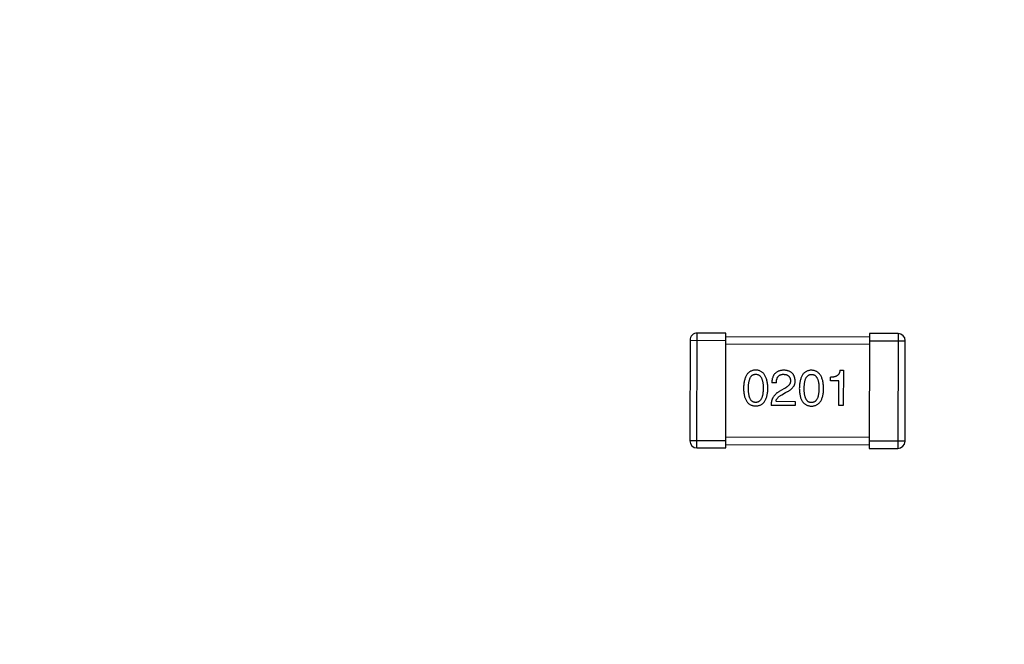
# Model space of a CAD drawing. Header units: millimetres. Extents: x 64 to 213, y 7 to 77.
# Tile 29 of 49: x 188.13 to 190.87, y 33.98 to 35.73. Entities that reach past the tile are written whole.
import ezdxf

# ---------------------------------------------------------------- set-up
doc = ezdxf.new("R2010")
doc.units = ezdxf.units.MM
doc.header["$LTSCALE"] = 1.21
doc.header["$MEASUREMENT"] = 0
doc.header["$PDMODE"] = 3
doc.header["$PDSIZE"] = 0.3125
doc.layers.get('0').update_dxf_attribs({"linetype": 'CONTINUOUS'})
doc.layers.get('DEFPOINTS').update_dxf_attribs({"linetype": 'CONTINUOUS'})
doc.layers.add('Dim', color=3, linetype='CONTINUOUS', lineweight=25)
doc.styles.get("Standard").update_dxf_attribs({"font": 'txt', "width": 0.8})
doc.dimstyles.get("Standard").update_dxf_attribs({"dimtxt": 0.15625, "dimasz": 0.1875, "dimexe": 0.125, "dimexo": 0.0625, "dimgap": 0.09, "dimtad": 0, "dimtih": 1, "dimtoh": 1, "dimzin": 4, "dimdsep": 46, "dimtxsty": 'STANDARD', "dimblk": '_FILLED', "dimblk1": '_FILLED', "dimblk2": '_FILLED', "dimcen": 0.09, "dimazin": 1, "dimtp": 0.01, "dimtm": 0.01, "dimtfac": 1, "dimtofl": 0, "dimtmove": 0, "dimatfit": 3, "dimldrblk": '_FILLED', "dimfxl": 1, "dimtolj": 1, "dimtzin": 4, "dimarcsym": 0})

# ---------------------------------------------------------------- blocks, each defined once
blk = doc.blocks.new('_FILLED')
at = {"color": 0, "linetype": 'ByBlock'}
blk.add_solid([(0, 0), (-1, 0.1667), (-1, -0.1667)], dxfattribs=at)
blk = doc.blocks.new('*D21')
at = {"color": 0, "linetype": 'ByBlock', "lineweight": -2}
for p, q in [((197.831, 39.5102), (210.0994, 39.5102)), ((209.9744, 38.5102), (209.9744, 25.0241)), ((209.9744, 8.158), (209.9744, 21.6441)), ((189.9013, 7.158), (210.0994, 7.158))]:
    blk.add_line(p, q, dxfattribs=at)
at = {"layer": 'DEFPOINTS', "color": 0, "linetype": 'ByBlock'}
for p in [(197.7685, 39.5102), (189.8388, 7.158)]:
    blk.add_point(p, dxfattribs=at)
at = {"color": 0, "linetype": 'ByBlock', "lineweight": -2}
for p, rotation in [((209.9744, 39.5102), 90), ((209.9744, 7.158), 270)]:
    blk.add_blockref('_FILLED', p, dxfattribs=dict(at, rotation=rotation))
at = {"color": 0, "linetype": 'ByBlock', "lineweight": -2, "insert": (209.9744, 23.3341), "char_height": 1, "attachment_point": 5, "rotation": 90}
blk.add_mtext('\\A1;32.35', dxfattribs=at)
blk = doc.blocks.new('*D23')
at = {"color": 0, "linetype": 'ByBlock', "lineweight": -2}
for p, q in [((185.4771, 48.1938), (212.4856, 48.1938)), ((212.3606, 48.1938), (212.3606, 28.7659)), ((212.3606, 7.158), (212.3606, 26.5859)), ((189.9013, 7.158), (212.4856, 7.158))]:
    blk.add_line(p, q, dxfattribs=at)
at = {"layer": 'DEFPOINTS', "color": 0, "linetype": 'ByBlock'}
for p in [(185.4146, 48.1938), (189.8388, 7.158)]:
    blk.add_point(p, dxfattribs=at)
at = {"color": 0, "linetype": 'ByBlock', "lineweight": -2}
for p, rotation in [((212.3606, 48.1938), 90), ((212.3606, 7.158), 270)]:
    blk.add_blockref('_FILLED', p, dxfattribs=dict(at, rotation=rotation))
at = {"color": 0, "linetype": 'ByBlock', "lineweight": -2, "insert": (212.3606, 27.6759), "char_height": 1, "attachment_point": 5, "rotation": 90}
blk.add_mtext('\\A1;41.0', dxfattribs=at)

msp = doc.modelspace()

# ---------------------------------------------------------------- linework, layer by layer
at = {"color": 7, "linetype": 'Continuous'}
for p, q in [((189.9951, 34.832), (189.9944, 34.552)), ((189.9951, 34.832), (190.0951, 34.8317)), ((190.0144, 34.5319), (190.0152, 34.8519)), ((190.0952, 34.8517), (190.0152, 34.8519)), ((190.0944, 34.5317), (190.0952, 34.8517)), ((190.4951, 34.8407), (190.0951, 34.8417)), ((190.4952, 34.8507), (190.4944, 34.5307)), ((190.4951, 34.8307), (190.5951, 34.8305)), ((190.5752, 34.8506), (190.4952, 34.8507)), ((190.5752, 34.8506), (190.5744, 34.5306)), ((190.5944, 34.5505), (190.5951, 34.8305)), ((190.0951, 34.8217), (190.4951, 34.8207)), ((190.4131, 34.7482), (190.4224, 34.7482)), ((190.4224, 34.7482), (190.4221, 34.6498)), ((190.3862, 34.7193), (190.3863, 34.7292)), ((190.2357, 34.7131), (190.2231, 34.7132)), ((190.257, 34.6967), (190.2438, 34.6891)), ((190.4097, 34.7193), (190.3862, 34.7193)), ((190.4096, 34.6499), (190.4097, 34.7193)), ((190.2509, 34.6803), (190.2613, 34.6863)), ((190.288, 34.6502), (190.2208, 34.6503)), ((190.2345, 34.6618), (190.288, 34.6616)), ((190.288, 34.6616), (190.288, 34.6502)), ((190.4221, 34.6498), (190.4096, 34.6499)), ((190.4945, 34.5607), (190.0945, 34.5617)), ((190.0944, 34.5517), (189.9944, 34.552)), ((190.0144, 34.5319), (190.0944, 34.5317)), ((190.0944, 34.5417), (190.4944, 34.5407)), ((190.5944, 34.5505), (190.4944, 34.5507)), ((190.4944, 34.5307), (190.5744, 34.5306))]:
    msp.add_line(p, q, dxfattribs=at)
for centre, radius, start, end in [((185.4146, 28.9388), 19.255, 315, 225), ((185.4146, 28.9388), 19.055, 315, 225), ((190.0151, 34.8319), 0.02, 89.8597, 179.8597), ((190.5751, 34.8306), 0.02, 359.8597, 89.8597), ((190.0144, 34.5519), 0.02, 179.8597, 269.8597), ((190.5744, 34.5506), 0.02, 269.8597, 359.8597)]:
    msp.add_arc(centre, radius, start, end, dxfattribs=at)
for points, knots in [([(190.1783, 34.7488), (190.177, 34.7487), (190.1744, 34.7486), (190.1706, 34.748), (190.1671, 34.7469), (190.1638, 34.7455), (190.1608, 34.7437), (190.1581, 34.7415), (190.1555, 34.7389), (190.1533, 34.7359), (190.1513, 34.7325), (190.1496, 34.7287), (190.148, 34.7245), (190.1468, 34.72), (190.1458, 34.7151), (190.145, 34.7097), (190.1445, 34.704), (190.1444, 34.7001), (190.1443, 34.6981)], [0, 0, 0, 0, 0.057911, 0.113262, 0.165956, 0.217443, 0.268511, 0.319665, 0.372, 0.426129, 0.483365, 0.543779, 0.607756, 0.676562, 0.749704, 0.827713, 0.911177, 1, 1, 1, 1]), ([(190.212, 34.6979), (190.212, 34.6999), (190.2118, 34.7038), (190.2112, 34.7095), (190.2104, 34.7147), (190.2094, 34.7196), (190.2082, 34.7242), (190.2067, 34.7283), (190.2049, 34.7321), (190.2029, 34.7355), (190.2007, 34.7385), (190.1982, 34.7411), (190.1955, 34.7434), (190.1925, 34.7453), (190.1893, 34.7467), (190.1858, 34.7478), (190.1821, 34.7486), (190.1796, 34.7487), (190.1783, 34.7488)], [0, 0, 0, 0, 0.088475, 0.171606, 0.249595, 0.322626, 0.391327, 0.455765, 0.516374, 0.573675, 0.628522, 0.681161, 0.732559, 0.783563, 0.83504, 0.887639, 0.942585, 1, 1, 1, 1]), ([(190.2571, 34.7486), (190.2557, 34.7485), (190.2531, 34.7484), (190.2493, 34.7479), (190.2458, 34.7471), (190.2425, 34.7461), (190.2395, 34.7448), (190.2367, 34.7432), (190.2341, 34.7414), (190.2319, 34.7393), (190.2299, 34.7369), (190.2281, 34.7343), (190.2266, 34.7314), (190.2254, 34.7283), (190.2244, 34.7249), (190.2237, 34.7212), (190.2233, 34.7173), (190.2232, 34.7146), (190.2231, 34.7132)], [0, 0, 0, 0, 0.07282, 0.141057, 0.2062, 0.267672, 0.326735, 0.383519, 0.439188, 0.494454, 0.549628, 0.605958, 0.66397, 0.72402, 0.787502, 0.854127, 0.925065, 1, 1, 1, 1]), ([(190.2882, 34.719), (190.2881, 34.7201), (190.2879, 34.7223), (190.2874, 34.7255), (190.2866, 34.7285), (190.2857, 34.7313), (190.2845, 34.7339), (190.2831, 34.7363), (190.2815, 34.7384), (190.2796, 34.7404), (190.2776, 34.7421), (190.2753, 34.7437), (190.2728, 34.745), (190.2701, 34.7462), (190.2671, 34.7471), (190.264, 34.7478), (190.2606, 34.7483), (190.2583, 34.7485), (190.2571, 34.7486)], [0, 0, 0, 0, 0.070688, 0.137741, 0.201612, 0.262778, 0.321223, 0.378455, 0.434411, 0.490146, 0.546362, 0.603392, 0.662208, 0.723401, 0.787372, 0.85442, 0.925153, 1, 1, 1, 1]), ([(190.3337, 34.7484), (190.3324, 34.7484), (190.3298, 34.7482), (190.326, 34.7476), (190.3225, 34.7465), (190.3193, 34.7451), (190.3163, 34.7433), (190.3135, 34.7411), (190.311, 34.7385), (190.3087, 34.7355), (190.3067, 34.7321), (190.305, 34.7283), (190.3035, 34.7242), (190.3022, 34.7196), (190.3012, 34.7147), (190.3005, 34.7094), (190.2999, 34.7036), (190.2998, 34.6997), (190.2997, 34.6977)], [0, 0, 0, 0, 0.057911, 0.113262, 0.165956, 0.217443, 0.268511, 0.319665, 0.372, 0.426129, 0.483365, 0.543779, 0.607756, 0.676562, 0.749704, 0.827713, 0.911177, 1, 1, 1, 1]), ([(190.3675, 34.6975), (190.3674, 34.6995), (190.3672, 34.7034), (190.3667, 34.7091), (190.3659, 34.7144), (190.3649, 34.7193), (190.3636, 34.7238), (190.3621, 34.7279), (190.3604, 34.7317), (190.3584, 34.7351), (190.3561, 34.7381), (190.3536, 34.7407), (190.3509, 34.743), (190.3479, 34.7449), (190.3447, 34.7463), (190.3413, 34.7474), (190.3376, 34.7482), (190.335, 34.7483), (190.3337, 34.7484)], [0, 0, 0, 0, 0.088475, 0.171606, 0.249595, 0.322626, 0.391327, 0.455765, 0.516374, 0.573675, 0.628522, 0.681161, 0.732559, 0.783563, 0.83504, 0.887639, 0.942585, 1, 1, 1, 1]), ([(190.4131, 34.7482), (190.413, 34.7474), (190.4128, 34.7458), (190.4122, 34.7435), (190.4115, 34.7414), (190.4106, 34.7394), (190.4095, 34.7377), (190.4083, 34.736), (190.4069, 34.7346), (190.4053, 34.7333), (190.4035, 34.7322), (190.4015, 34.7313), (190.3994, 34.7305), (190.3971, 34.7299), (190.3946, 34.7294), (190.392, 34.7292), (190.3892, 34.7291), (190.3872, 34.7291), (190.3863, 34.7292)], [0, 0, 0, 0, 0.066659, 0.129311, 0.18962, 0.247164, 0.30314, 0.357527, 0.411867, 0.466926, 0.523012, 0.580527, 0.641561, 0.705268, 0.772282, 0.84407, 0.919338, 1, 1, 1, 1]), ([(190.1579, 34.698), (190.158, 34.6996), (190.158, 34.7027), (190.1583, 34.7071), (190.1586, 34.7113), (190.1592, 34.7152), (190.1599, 34.7187), (190.1608, 34.7219), (190.1618, 34.7249), (190.163, 34.7275), (190.1643, 34.7298), (190.1658, 34.7318), (190.1675, 34.7335), (190.1694, 34.7349), (190.1714, 34.736), (190.1735, 34.7368), (190.1758, 34.7372), (190.1774, 34.7373), (190.1783, 34.7373)], [0, 0, 0, 0, 0.096452, 0.187278, 0.271765, 0.350519, 0.423437, 0.491321, 0.554011, 0.612224, 0.666281, 0.717003, 0.764884, 0.811423, 0.856783, 0.902993, 0.950236, 1, 1, 1, 1]), ([(190.1783, 34.7373), (190.1791, 34.7373), (190.1807, 34.7372), (190.1831, 34.7368), (190.1853, 34.736), (190.1874, 34.7349), (190.1892, 34.7335), (190.191, 34.7318), (190.1925, 34.7297), (190.1939, 34.7274), (190.1951, 34.7248), (190.1961, 34.7218), (190.197, 34.7186), (190.1977, 34.7151), (190.1983, 34.7112), (190.1987, 34.7071), (190.1989, 34.7026), (190.1989, 34.6995), (190.1989, 34.6979)], [0, 0, 0, 0, 0.050604, 0.098688, 0.145699, 0.191791, 0.238625, 0.286717, 0.337546, 0.391814, 0.449755, 0.512106, 0.579685, 0.652048, 0.730262, 0.814146, 0.904281, 1, 1, 1, 1]), ([(190.2357, 34.7131), (190.2357, 34.7141), (190.2358, 34.716), (190.2361, 34.7187), (190.2365, 34.7213), (190.2371, 34.7236), (190.2379, 34.7258), (190.2387, 34.7278), (190.2397, 34.7296), (190.2409, 34.7312), (190.2422, 34.7326), (190.2437, 34.7338), (190.2453, 34.7348), (190.247, 34.7357), (190.2489, 34.7363), (190.251, 34.7368), (190.2531, 34.7371), (190.2546, 34.7371), (190.2554, 34.7371)], [0, 0, 0, 0, 0.082594, 0.15978, 0.232961, 0.301462, 0.365595, 0.426678, 0.484662, 0.540809, 0.595146, 0.648401, 0.702272, 0.757102, 0.813447, 0.872233, 0.934055, 1, 1, 1, 1]), ([(190.2554, 34.7371), (190.2562, 34.7371), (190.2576, 34.737), (190.2598, 34.7368), (190.2617, 34.7363), (190.2636, 34.7359), (190.2653, 34.7352), (190.2669, 34.7344), (190.2683, 34.7335), (190.2697, 34.7325), (190.2708, 34.7313), (190.2718, 34.73), (190.2727, 34.7286), (190.2735, 34.727), (190.2741, 34.7254), (190.2746, 34.7235), (190.2749, 34.7216), (190.275, 34.7203), (190.2751, 34.7196)], [0, 0, 0, 0, 0.076112, 0.148436, 0.216883, 0.281466, 0.34298, 0.402356, 0.459881, 0.51546, 0.571111, 0.62658, 0.683162, 0.741007, 0.801404, 0.863825, 0.930544, 1, 1, 1, 1]), ([(190.3134, 34.6976), (190.3134, 34.6992), (190.3134, 34.7023), (190.3137, 34.7068), (190.3141, 34.7109), (190.3146, 34.7148), (190.3154, 34.7183), (190.3162, 34.7216), (190.3172, 34.7245), (190.3184, 34.7271), (190.3198, 34.7294), (190.3213, 34.7314), (190.323, 34.7331), (190.3248, 34.7345), (190.3268, 34.7356), (190.329, 34.7364), (190.3313, 34.7368), (190.3329, 34.7369), (190.3337, 34.7369)], [0, 0, 0, 0, 0.096452, 0.187278, 0.271765, 0.350519, 0.423437, 0.491321, 0.554011, 0.612224, 0.666281, 0.717003, 0.764884, 0.811423, 0.856783, 0.902993, 0.950236, 1, 1, 1, 1]), ([(190.3337, 34.7369), (190.3345, 34.7369), (190.3362, 34.7368), (190.3385, 34.7364), (190.3408, 34.7356), (190.3428, 34.7345), (190.3447, 34.7331), (190.3464, 34.7314), (190.3479, 34.7294), (190.3493, 34.727), (190.3505, 34.7244), (190.3516, 34.7215), (190.3524, 34.7182), (190.3532, 34.7147), (190.3537, 34.7108), (190.3541, 34.7067), (190.3543, 34.7022), (190.3543, 34.6991), (190.3544, 34.6975)], [0, 0, 0, 0, 0.050604, 0.098688, 0.145699, 0.191791, 0.238625, 0.286717, 0.337546, 0.391814, 0.449755, 0.512106, 0.579685, 0.652048, 0.730262, 0.814146, 0.904281, 1, 1, 1, 1]), ([(190.1443, 34.6981), (190.1443, 34.6961), (190.1445, 34.6923), (190.145, 34.6868), (190.1457, 34.6816), (190.1467, 34.6768), (190.1479, 34.6724), (190.1494, 34.6684), (190.1511, 34.6647), (190.1531, 34.6614), (190.1553, 34.6585), (190.1579, 34.656), (190.1606, 34.6538), (190.1636, 34.652), (190.1669, 34.6506), (190.1704, 34.6496), (190.1741, 34.649), (190.1767, 34.6489), (190.178, 34.6488)], [0, 0, 0, 0, 0.087693, 0.170223, 0.247496, 0.319826, 0.387768, 0.451403, 0.511459, 0.568358, 0.622671, 0.675251, 0.726739, 0.778422, 0.830759, 0.884394, 0.940865, 1, 1, 1, 1]), ([(190.1781, 34.6586), (190.1772, 34.6587), (190.1756, 34.6587), (190.1733, 34.6592), (190.1712, 34.66), (190.1692, 34.6611), (190.1673, 34.6625), (190.1657, 34.6642), (190.1642, 34.6662), (190.1629, 34.6685), (190.1617, 34.6712), (190.1606, 34.6741), (190.1598, 34.6774), (190.1591, 34.6809), (190.1586, 34.6847), (190.1582, 34.6889), (190.158, 34.6934), (190.158, 34.6964), (190.1579, 34.698)], [0, 0, 0, 0, 0.049766, 0.097012, 0.143225, 0.188786, 0.235079, 0.282962, 0.333687, 0.387747, 0.445963, 0.508657, 0.576545, 0.649868, 0.72822, 0.812712, 0.903543, 1, 1, 1, 1]), ([(190.178, 34.6488), (190.1794, 34.6489), (190.182, 34.649), (190.1857, 34.6496), (190.1892, 34.6506), (190.1925, 34.652), (190.1955, 34.6537), (190.1983, 34.6559), (190.2008, 34.6584), (190.203, 34.6613), (190.205, 34.6646), (190.2068, 34.6682), (190.2083, 34.6723), (190.2095, 34.6767), (190.2106, 34.6814), (190.2113, 34.6866), (190.2118, 34.6921), (190.212, 34.6959), (190.212, 34.6979)], [0, 0, 0, 0, 0.059134, 0.115603, 0.169236, 0.221572, 0.273254, 0.32474, 0.377319, 0.431815, 0.488555, 0.548609, 0.612242, 0.680182, 0.75251, 0.829782, 0.91231, 1, 1, 1, 1]), ([(190.1989, 34.6979), (190.1989, 34.6964), (190.1989, 34.6933), (190.1986, 34.6889), (190.1982, 34.6848), (190.1976, 34.681), (190.1969, 34.6775), (190.196, 34.6743), (190.195, 34.6714), (190.1937, 34.6687), (190.1923, 34.6664), (190.1908, 34.6644), (190.1891, 34.6626), (190.1872, 34.6612), (190.1851, 34.6601), (190.1829, 34.6593), (190.1805, 34.6588), (190.1789, 34.6587), (190.1781, 34.6586)], [0, 0, 0, 0, 0.094834, 0.184067, 0.267029, 0.344713, 0.417334, 0.484367, 0.546941, 0.604717, 0.65953, 0.710539, 0.759381, 0.806382, 0.853027, 0.900623, 0.949121, 1, 1, 1, 1]), ([(190.2751, 34.7196), (190.2751, 34.7191), (190.2751, 34.718), (190.275, 34.7164), (190.2748, 34.7148), (190.2744, 34.7132), (190.2738, 34.7117), (190.273, 34.7102), (190.2721, 34.7087), (190.2711, 34.7073), (190.2699, 34.7058), (190.2685, 34.7045), (190.2669, 34.7031), (190.2653, 34.7017), (190.2634, 34.7004), (190.2614, 34.6991), (190.2593, 34.6979), (190.2577, 34.6971), (190.257, 34.6967)], [0, 0, 0, 0, 0.052237, 0.103888, 0.155485, 0.207395, 0.259864, 0.31356, 0.369176, 0.4266, 0.486836, 0.550048, 0.61567, 0.685271, 0.75824, 0.834614, 0.915635, 1, 1, 1, 1]), ([(190.2613, 34.6863), (190.2624, 34.6868), (190.2647, 34.6878), (190.2678, 34.6895), (190.2707, 34.6912), (190.2734, 34.693), (190.2759, 34.6948), (190.2782, 34.6967), (190.2802, 34.6987), (190.282, 34.7007), (190.2836, 34.7028), (190.2849, 34.7049), (190.286, 34.7071), (190.2869, 34.7094), (190.2876, 34.7117), (190.288, 34.7141), (190.2882, 34.7165), (190.2882, 34.7182), (190.2882, 34.719)], [0, 0, 0, 0, 0.082731, 0.161257, 0.236138, 0.307554, 0.375712, 0.440848, 0.502916, 0.562567, 0.619798, 0.675716, 0.73039, 0.78386, 0.837315, 0.890547, 0.944917, 1, 1, 1, 1]), ([(190.2997, 34.6977), (190.2998, 34.6957), (190.2999, 34.6919), (190.3004, 34.6864), (190.3011, 34.6812), (190.3021, 34.6764), (190.3033, 34.672), (190.3048, 34.668), (190.3066, 34.6643), (190.3086, 34.6611), (190.3108, 34.6581), (190.3133, 34.6556), (190.316, 34.6534), (190.319, 34.6517), (190.3223, 34.6503), (190.3258, 34.6492), (190.3296, 34.6486), (190.3321, 34.6485), (190.3335, 34.6484)], [0, 0, 0, 0, 0.087693, 0.170223, 0.247496, 0.319826, 0.387768, 0.451403, 0.511459, 0.568358, 0.622671, 0.675251, 0.726739, 0.778422, 0.830759, 0.884394, 0.940865, 1, 1, 1, 1]), ([(190.3335, 34.6582), (190.3327, 34.6583), (190.3311, 34.6584), (190.3288, 34.6588), (190.3266, 34.6596), (190.3246, 34.6607), (190.3228, 34.6621), (190.3211, 34.6638), (190.3196, 34.6658), (190.3183, 34.6682), (190.3171, 34.6708), (190.3161, 34.6737), (190.3153, 34.677), (190.3145, 34.6805), (190.314, 34.6844), (190.3136, 34.6885), (190.3134, 34.693), (190.3134, 34.6961), (190.3134, 34.6976)], [0, 0, 0, 0, 0.049766, 0.097012, 0.143225, 0.188786, 0.235079, 0.282962, 0.333687, 0.387747, 0.445963, 0.508657, 0.576545, 0.649868, 0.72822, 0.812712, 0.903543, 1, 1, 1, 1]), ([(190.3335, 34.6484), (190.3348, 34.6485), (190.3374, 34.6486), (190.3411, 34.6492), (190.3446, 34.6502), (190.3479, 34.6516), (190.3509, 34.6533), (190.3537, 34.6555), (190.3562, 34.658), (190.3585, 34.6609), (190.3605, 34.6642), (190.3622, 34.6679), (190.3637, 34.6719), (190.365, 34.6763), (190.366, 34.6811), (190.3667, 34.6862), (190.3673, 34.6917), (190.3674, 34.6955), (190.3675, 34.6975)], [0, 0, 0, 0, 0.059134, 0.115603, 0.169236, 0.221572, 0.273254, 0.32474, 0.377319, 0.431815, 0.488555, 0.548609, 0.612242, 0.680182, 0.75251, 0.829782, 0.91231, 1, 1, 1, 1]), ([(190.3544, 34.6975), (190.3543, 34.696), (190.3543, 34.6929), (190.354, 34.6885), (190.3536, 34.6844), (190.3531, 34.6806), (190.3523, 34.6771), (190.3514, 34.6739), (190.3504, 34.671), (190.3492, 34.6684), (190.3478, 34.666), (190.3462, 34.664), (190.3445, 34.6623), (190.3426, 34.6609), (190.3406, 34.6597), (190.3384, 34.6589), (190.336, 34.6584), (190.3343, 34.6583), (190.3335, 34.6582)], [0, 0, 0, 0, 0.094834, 0.184067, 0.267029, 0.344713, 0.417334, 0.484367, 0.546941, 0.604717, 0.65953, 0.710539, 0.759381, 0.806382, 0.853027, 0.900623, 0.949121, 1, 1, 1, 1]), ([(190.2438, 34.6891), (190.2429, 34.6886), (190.2411, 34.6876), (190.2386, 34.6859), (190.2362, 34.6841), (190.234, 34.6822), (190.2319, 34.6802), (190.2301, 34.678), (190.2283, 34.6758), (190.2268, 34.6734), (190.2255, 34.6709), (190.2243, 34.6683), (190.2233, 34.6656), (190.2224, 34.6628), (190.2217, 34.6598), (190.2213, 34.6568), (190.2209, 34.6536), (190.2208, 34.6514), (190.2208, 34.6503)], [0, 0, 0, 0, 0.065828, 0.130094, 0.192451, 0.254037, 0.313974, 0.373757, 0.433048, 0.492243, 0.551902, 0.611758, 0.672678, 0.734814, 0.798569, 0.863693, 0.930488, 1, 1, 1, 1]), ([(190.2345, 34.6618), (190.2347, 34.6626), (190.235, 34.6644), (190.2361, 34.6669), (190.2375, 34.6693), (190.2394, 34.6717), (190.2417, 34.674), (190.2444, 34.6762), (190.2475, 34.6783), (190.2497, 34.6796), (190.2509, 34.6803)], [0, 0, 0, 0, 0.103034, 0.208166, 0.318255, 0.434664, 0.559728, 0.695394, 0.841708, 1, 1, 1, 1])]:
    msp.add_open_spline(points, degree=3, knots=knots, dxfattribs=at)

# ---------------------------------------------------------------- dimensions: what is measured, and where the dimension line sits
at = {"layer": 'Dim'}
dim = msp.add_linear_dim(base=(212.3606, 7.158), p1=(185.4146, 48.1938), p2=(189.8388, 7.158), angle=90, dimstyle='STANDARD', override={"dimtxt": 1, "dimasz": 1, "dimtih": 0, "dimtoh": 0, "dimdec": 1, "dimzin": 0, "dimcen": 0.198, "dimadec": 0, "dimazin": 0, "dimtp": 0, "dimtm": 0, "dimtdec": 4, "dimtzin": 0}, dxfattribs=at)
dim.commit()
dim.dimension.update_dxf_attribs({"geometry": '*D23', "text_midpoint": (212.3606, 27.6759)})
dim = msp.add_linear_dim(base=(209.9744, 39.5102), p1=(189.8388, 7.158), p2=(197.7685, 39.5102), angle=90, dimstyle='STANDARD', override={"dimtxt": 1, "dimasz": 1, "dimtih": 0, "dimtoh": 0, "dimzin": 0, "dimcen": 0.198, "dimadec": 0, "dimazin": 0, "dimtp": 0, "dimtm": 0, "dimtdec": 4, "dimtzin": 0}, dxfattribs=at)
dim.commit()
dim.dimension.update_dxf_attribs({"geometry": '*D21', "text_midpoint": (209.9744, 23.3341), "dimtype": 160})

doc.saveas('drawing.dxf')
